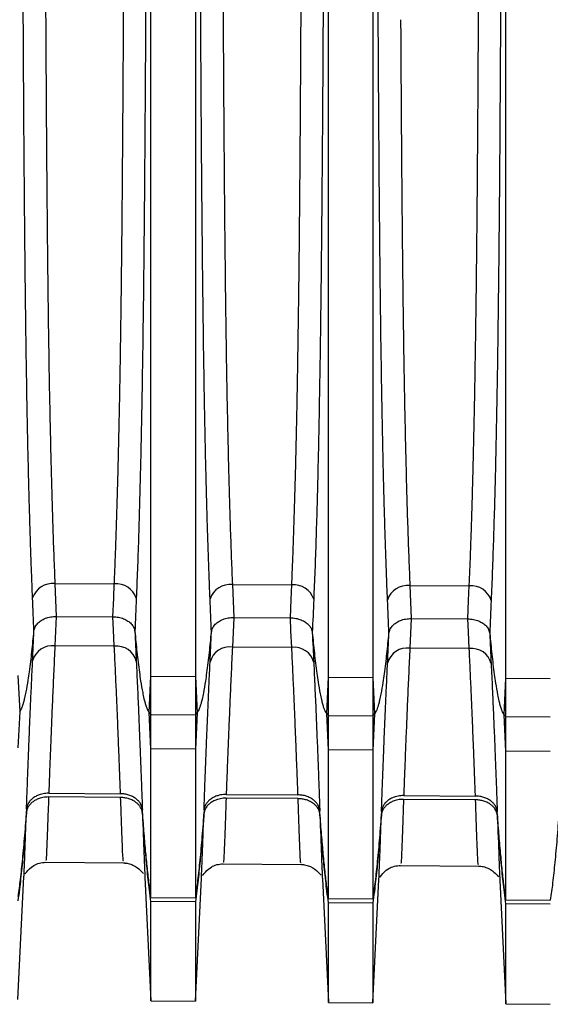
# Model space of a CAD drawing. Header units: millimetres. Extents: x -103 to 103, y -42 to 108.
# Tile 3 of 24: x -79 to -67, y 20 to 42. Entities that reach past the tile are written whole.
import ezdxf

# ---------------------------------------------------------------- set-up
doc = ezdxf.new("R2010")
doc.units = ezdxf.units.MM

msp = doc.modelspace()

# ---------------------------------------------------------------- linework, layer by layer
at = {"color": 7, "linetype": 'Continuous', "lineweight": 25}
for p, q in [((-68.45, 22.04), (-68.45, 89.836)), ((-76.45, 22.092), (-76.45, 89.788)), ((-75.45, 89.794), (-75.45, 22.086)), ((-72.45, 22.066), (-72.45, 89.812)), ((-71.45, 89.818), (-71.45, 22.06)), ((-78.616, 29.164), (-77.277, 29.156)), ((-78.616, 29.164), (-78.584, 28.424)), ((-74.615, 29.14), (-73.277, 29.133)), ((-74.615, 29.14), (-74.584, 28.4)), ((-70.615, 29.117), (-69.277, 29.109)), ((-70.615, 29.117), (-70.584, 28.375)), ((-78.584, 28.424), (-78.616, 27.759)), ((-78.584, 28.424), (-77.308, 28.416)), ((-74.584, 28.4), (-74.615, 27.733)), ((-74.584, 28.4), (-73.308, 28.392)), ((-70.584, 28.375), (-70.615, 27.707)), ((-70.584, 28.375), (-69.309, 28.367)), ((-77.277, 27.75), (-78.616, 27.759)), ((-73.277, 27.724), (-74.615, 27.733)), ((-69.277, 27.698), (-70.615, 27.707)), ((-79.45, 27.094), (-79.41, 26.277)), ((-76.49, 26.259), (-76.45, 27.077)), ((-76.45, 27.077), (-75.45, 27.071)), ((-75.45, 27.071), (-75.41, 26.253)), ((-72.49, 26.234), (-72.45, 27.053)), ((-72.45, 27.053), (-71.45, 27.048)), ((-71.45, 27.048), (-71.41, 26.228)), ((-68.491, 26.209), (-68.45, 27.03)), ((-68.45, 27.03), (-67.45, 27.024)), ((-79.41, 26.277), (-79.45, 25.46)), ((-76.45, 25.441), (-76.49, 26.259)), ((-76.49, 26.259), (-76.45, 26.216)), ((-76.45, 26.216), (-75.45, 26.21)), ((-75.41, 26.253), (-75.45, 25.434)), ((-75.45, 26.21), (-75.41, 26.253)), ((-72.45, 25.415), (-72.49, 26.234)), ((-72.49, 26.234), (-72.45, 26.191)), ((-72.45, 26.191), (-71.45, 26.185)), ((-71.41, 26.228), (-71.45, 25.408)), ((-71.45, 26.185), (-71.41, 26.228)), ((-68.45, 25.389), (-68.491, 26.209)), ((-68.491, 26.209), (-68.45, 26.166)), ((-68.45, 26.166), (-67.45, 26.16)), ((-75.45, 25.434), (-76.45, 25.441)), ((-71.45, 25.408), (-72.45, 25.415)), ((-67.45, 25.382), (-68.45, 25.389)), ((-78.755, 24.44), (-77.137, 24.429)), ((-74.754, 24.413), (-73.138, 24.403)), ((-77.134, 24.345), (-78.758, 24.356)), ((-73.135, 24.318), (-74.757, 24.329)), ((-69.135, 24.291), (-70.757, 24.302)), ((-70.754, 24.387), (-69.138, 24.376)), ((-78.86, 22.885), (-77.03, 22.869)), ((-74.86, 22.85), (-73.035, 22.834)), ((-70.86, 22.815), (-69.031, 22.799)), ((-79.45, 19.793), (-79.313, 22.561)), ((-76.587, 22.547), (-76.45, 19.767)), ((-75.45, 19.758), (-75.313, 22.527)), ((-72.587, 22.513), (-72.45, 19.732)), ((-71.45, 19.723), (-71.313, 22.493)), ((-68.587, 22.479), (-68.45, 19.697)), ((-76.45, 22.092), (-75.45, 22.086)), ((-75.45, 21.992), (-76.45, 21.999)), ((-76.45, 19.764), (-76.45, 21.999)), ((-75.45, 21.992), (-75.45, 19.755)), ((-72.45, 22.066), (-71.45, 22.06)), ((-71.45, 21.966), (-72.45, 21.973)), ((-72.45, 19.729), (-72.45, 21.973)), ((-71.45, 21.966), (-71.45, 19.72)), ((-68.45, 22.04), (-67.45, 22.034)), ((-67.45, 21.94), (-68.45, 21.946)), ((-68.45, 19.694), (-68.45, 21.946)), ((-76.45, 19.764), (-75.45, 19.755)), ((-72.45, 19.729), (-71.45, 19.72)), ((-68.45, 19.694), (-67.45, 19.685))]:
    msp.add_line(p, q, dxfattribs=at)
at = {"color": 7, "linetype": 'Continuous', "lineweight": 25, "flags": 128}
for points in [[(-77.308, 28.416), (-77.291, 28.831), (-77.277, 29.156)], [(-73.308, 28.392), (-73.291, 28.807), (-73.277, 29.133)], [(-69.309, 28.367), (-69.291, 28.783), (-69.277, 29.109)], [(-77.277, 27.75), (-77.294, 28.123), (-77.308, 28.416)], [(-73.277, 27.724), (-73.295, 28.098), (-73.308, 28.392)], [(-69.277, 27.698), (-69.295, 28.073), (-69.309, 28.367)]]:
    msp.add_lwpolyline(points, dxfattribs=at)
at = {"color": 7, "linetype": 'Continuous', "lineweight": 25}
for centre, radius, start, end in [((-78.669, 28.694), 0.472, 83.4876, 162.0951), ((-77.229, 28.689), 0.469, 17.6792, 95.8129), ((-74.669, 28.671), 0.472, 83.4884, 162.0912), ((-73.23, 28.666), 0.469, 17.6832, 95.8121), ((-70.669, 28.648), 0.472, 83.4891, 162.0872), ((-69.23, 28.643), 0.469, 17.6871, 95.8114), ((-78.681, 27.312), 0.452, 81.7228, 165.8306), ((-77.218, 27.305), 0.449, 14.0077, 97.5005), ((-74.68, 27.286), 0.452, 81.7237, 165.8266), ((-73.218, 27.279), 0.449, 14.0117, 97.4996), ((-70.68, 27.26), 0.452, 81.7246, 165.8226), ((-69.219, 27.253), 0.449, 14.0157, 97.4988)]:
    msp.add_arc(centre, radius, start, end, dxfattribs=at)
for points, knots in [([(-79.119, 28.84), (-79.123, 28.946), (-79.132, 29.159), (-79.144, 29.487), (-79.157, 29.826), (-79.168, 30.173), (-79.179, 30.531), (-79.19, 30.899), (-79.2, 31.276), (-79.219, 32.007), (-79.243, 33.16), (-79.268, 34.741), (-79.288, 36.427), (-79.304, 38.115), (-79.317, 39.876), (-79.325, 41.257), (-79.33, 42.298), (-79.333, 42.959), (-79.336, 43.637), (-79.338, 44.33), (-79.341, 45.038), (-79.343, 45.759), (-79.345, 46.491), (-79.347, 47.231), (-79.349, 47.978), (-79.351, 48.73), (-79.353, 49.483), (-79.354, 50.236), (-79.355, 50.985), (-79.356, 51.728), (-79.357, 52.461), (-79.358, 53.182), (-79.358, 53.889), (-79.358, 54.342), (-79.359, 54.569)], [0, 0, 0, 0, 0.0151292, 0.0304158, 0.0458653, 0.0614825, 0.0772723, 0.0932394, 0.1093883, 0.1257239, 0.1855657, 0.2502118, 0.3101926, 0.3755019, 0.4353597, 0.5000443, 0.5228989, 0.5464179, 0.5705917, 0.5954094, 0.6208582, 0.6469235, 0.673589, 0.7008366, 0.7286463, 0.756996, 0.7858619, 0.8152184, 0.8450377, 0.8752908, 0.9059465, 0.9369727, 0.9683354, 1, 1, 1, 1]), ([(-76.542, 54.579), (-76.542, 54.462), (-76.542, 54.23), (-76.542, 53.872), (-76.542, 53.511), (-76.543, 53.145), (-76.543, 52.775), (-76.543, 52.401), (-76.544, 52.025), (-76.544, 51.645), (-76.545, 51.263), (-76.545, 50.879), (-76.546, 50.494), (-76.547, 50.107), (-76.547, 49.72), (-76.548, 49.332), (-76.549, 48.944), (-76.55, 48.556), (-76.551, 48.169), (-76.552, 47.783), (-76.553, 47.398), (-76.554, 47.015), (-76.555, 46.634), (-76.556, 46.255), (-76.557, 45.879), (-76.558, 45.505), (-76.559, 45.135), (-76.561, 44.768), (-76.562, 44.404), (-76.563, 44.044), (-76.565, 43.689), (-76.566, 43.337), (-76.568, 42.99), (-76.569, 42.647), (-76.571, 42.308), (-76.572, 41.975), (-76.576, 41.148), (-76.584, 39.872), (-76.597, 38.111), (-76.612, 36.424), (-76.633, 34.739), (-76.658, 33.157), (-76.685, 31.869), (-76.71, 30.893), (-76.732, 30.167), (-76.756, 29.479), (-76.774, 29.046), (-76.782, 28.832)], [0, 0, 0, 0, 0.016327, 0.03258, 0.048751, 0.064838, 0.080835, 0.096738, 0.112541, 0.128242, 0.143835, 0.159316, 0.17468, 0.189925, 0.205046, 0.22004, 0.234902, 0.249629, 0.264218, 0.278666, 0.292969, 0.307124, 0.32113, 0.334982, 0.348678, 0.362217, 0.375595, 0.38881, 0.401861, 0.414745, 0.42746, 0.440006, 0.45238, 0.46458, 0.476606, 0.488457, 0.50013, 0.564774, 0.624606, 0.689769, 0.749638, 0.814355, 0.874274, 0.906752, 0.938507, 0.969576, 1, 1, 1, 1]), ([(-75.118, 28.816), (-75.123, 28.922), (-75.132, 29.136), (-75.144, 29.465), (-75.156, 29.804), (-75.168, 30.152), (-75.179, 30.511), (-75.19, 30.879), (-75.2, 31.257), (-75.219, 31.989), (-75.243, 33.145), (-75.268, 34.728), (-75.288, 36.417), (-75.304, 38.108), (-75.317, 39.873), (-75.325, 41.256), (-75.33, 42.299), (-75.333, 42.961), (-75.336, 43.64), (-75.338, 44.335), (-75.341, 45.044), (-75.343, 45.766), (-75.345, 46.499), (-75.347, 47.241), (-75.349, 47.989), (-75.351, 48.742), (-75.353, 49.497), (-75.354, 50.251), (-75.355, 51.002), (-75.356, 51.746), (-75.357, 52.48), (-75.358, 53.202), (-75.358, 53.911), (-75.358, 54.364), (-75.359, 54.592)], [0, 0, 0, 0, 0.015128, 0.030414, 0.045863, 0.06148, 0.07727, 0.093238, 0.109387, 0.125724, 0.185563, 0.250212, 0.31019, 0.375502, 0.435358, 0.500044, 0.522897, 0.546414, 0.570586, 0.595403, 0.62085, 0.646915, 0.67358, 0.700828, 0.728638, 0.756988, 0.785854, 0.815212, 0.845032, 0.875286, 0.905943, 0.93697, 0.968334, 1, 1, 1, 1]), ([(-72.542, 54.602), (-72.542, 54.485), (-72.542, 54.252), (-72.542, 53.895), (-72.542, 53.533), (-72.543, 53.167), (-72.543, 52.796), (-72.543, 52.423), (-72.544, 52.045), (-72.544, 51.666), (-72.545, 51.283), (-72.545, 50.899), (-72.546, 50.513), (-72.547, 50.126), (-72.547, 49.738), (-72.548, 49.35), (-72.549, 48.962), (-72.55, 48.574), (-72.551, 48.186), (-72.552, 47.8), (-72.553, 47.415), (-72.554, 47.032), (-72.555, 46.65), (-72.556, 46.271), (-72.557, 45.894), (-72.558, 45.52), (-72.559, 45.149), (-72.56, 44.782), (-72.562, 44.418), (-72.563, 44.058), (-72.565, 43.701), (-72.566, 43.349), (-72.567, 43.002), (-72.569, 42.658), (-72.571, 42.32), (-72.572, 41.986), (-72.576, 41.158), (-72.584, 39.88), (-72.597, 38.115), (-72.612, 36.424), (-72.633, 34.732), (-72.658, 33.145), (-72.685, 31.853), (-72.71, 30.874), (-72.732, 30.147), (-72.756, 29.457), (-72.774, 29.023), (-72.783, 28.808)], [0, 0, 0, 0, 0.016313, 0.032551, 0.048708, 0.064781, 0.080764, 0.096653, 0.112444, 0.128131, 0.143711, 0.159179, 0.174531, 0.189763, 0.204872, 0.219854, 0.234704, 0.24942, 0.263998, 0.278434, 0.292726, 0.306872, 0.320866, 0.334709, 0.348395, 0.361924, 0.375293, 0.388499, 0.401541, 0.414417, 0.427124, 0.439662, 0.452028, 0.464221, 0.47624, 0.488083, 0.49975, 0.564354, 0.62415, 0.689435, 0.749404, 0.814216, 0.874211, 0.906707, 0.938479, 0.969564, 1, 1, 1, 1]), ([(-71.118, 28.793), (-71.123, 28.899), (-71.131, 29.113), (-71.144, 29.443), (-71.156, 29.782), (-71.168, 30.131), (-71.179, 30.49), (-71.19, 30.859), (-71.2, 31.238), (-71.219, 31.972), (-71.243, 33.129), (-71.268, 34.715), (-71.288, 36.407), (-71.304, 38.101), (-71.317, 39.869), (-71.325, 41.255), (-71.33, 42.3), (-71.333, 42.963), (-71.336, 43.643), (-71.338, 44.339), (-71.341, 45.05), (-71.343, 45.773), (-71.345, 46.507), (-71.347, 47.25), (-71.349, 48), (-71.351, 48.755), (-71.353, 49.511), (-71.354, 50.266), (-71.355, 51.018), (-71.356, 51.763), (-71.357, 52.5), (-71.358, 53.223), (-71.358, 53.933), (-71.358, 54.387), (-71.359, 54.615)], [0, 0, 0, 0, 0.0151272, 0.0304124, 0.0458609, 0.0614778, 0.077268, 0.0932359, 0.1093864, 0.125724, 0.1855594, 0.2502119, 0.3101875, 0.375502, 0.4353564, 0.5000444, 0.5228945, 0.5464097, 0.5705805, 0.5953957, 0.6208427, 0.6469068, 0.6735717, 0.7008192, 0.7286293, 0.7569799, 0.7858471, 0.8152051, 0.8450263, 0.8752815, 0.9059395, 0.936968, 0.9683331, 1, 1, 1, 1]), ([(-68.542, 54.625), (-68.542, 54.508), (-68.542, 54.274), (-68.542, 53.916), (-68.542, 53.553), (-68.543, 53.186), (-68.543, 52.815), (-68.543, 52.44), (-68.544, 52.062), (-68.544, 51.681), (-68.545, 51.297), (-68.545, 50.912), (-68.546, 50.525), (-68.547, 50.137), (-68.547, 49.748), (-68.548, 49.359), (-68.549, 48.969), (-68.55, 48.58), (-68.551, 48.192), (-68.552, 47.805), (-68.553, 47.418), (-68.554, 47.034), (-68.555, 46.652), (-68.556, 46.271), (-68.557, 45.894), (-68.558, 45.519), (-68.559, 45.147), (-68.561, 44.779), (-68.562, 44.414), (-68.563, 44.053), (-68.565, 43.696), (-68.566, 43.343), (-68.568, 42.994), (-68.569, 42.65), (-68.571, 42.311), (-68.572, 41.976), (-68.577, 41.147), (-68.584, 39.866), (-68.597, 38.099), (-68.613, 36.405), (-68.633, 34.712), (-68.658, 33.125), (-68.685, 31.834), (-68.711, 30.855), (-68.733, 30.126), (-68.756, 29.435), (-68.774, 29), (-68.783, 28.785)], [0, 0, 0, 0, 0.016328, 0.03258, 0.048753, 0.06484, 0.080837, 0.09674, 0.112545, 0.128245, 0.143839, 0.15932, 0.174685, 0.18993, 0.205051, 0.220045, 0.234907, 0.249634, 0.264223, 0.27867, 0.292973, 0.307128, 0.321133, 0.334984, 0.34868, 0.362218, 0.375594, 0.388808, 0.401858, 0.41474, 0.427454, 0.439998, 0.45237, 0.464568, 0.476592, 0.48844, 0.500111, 0.564723, 0.624521, 0.68979, 0.749739, 0.81437, 0.874204, 0.906704, 0.938479, 0.969564, 1, 1, 1, 1]), ([(-78.854, 54.254), (-78.854, 54.139), (-78.854, 53.908), (-78.854, 53.555), (-78.854, 53.199), (-78.854, 52.84), (-78.853, 52.479), (-78.853, 52.115), (-78.852, 51.749), (-78.852, 51.382), (-78.852, 51.014), (-78.851, 50.645), (-78.85, 50.275), (-78.85, 49.905), (-78.849, 49.535), (-78.848, 49.166), (-78.848, 48.797), (-78.847, 48.429), (-78.846, 48.061), (-78.845, 47.696), (-78.844, 47.331), (-78.843, 46.969), (-78.842, 46.608), (-78.841, 46.25), (-78.84, 45.894), (-78.839, 45.541), (-78.838, 45.19), (-78.837, 44.843), (-78.835, 44.498), (-78.834, 44.157), (-78.833, 43.819), (-78.831, 43.484), (-78.83, 43.153), (-78.828, 42.826), (-78.827, 42.503), (-78.825, 42.183), (-78.824, 41.972), (-78.824, 41.866)], [0, 0, 0, 0, 0.033778, 0.06725, 0.100415, 0.133275, 0.165828, 0.198074, 0.230015, 0.261649, 0.292977, 0.323998, 0.354714, 0.385123, 0.415225, 0.445022, 0.474512, 0.503696, 0.532574, 0.561145, 0.58941, 0.617369, 0.645022, 0.672368, 0.699408, 0.726142, 0.752569, 0.778691, 0.804506, 0.830014, 0.855217, 0.880113, 0.904703, 0.928987, 0.952964, 0.976635, 1, 1, 1, 1]), ([(-77.068, 41.866), (-77.067, 42.008), (-77.066, 42.295), (-77.064, 42.728), (-77.062, 43.168), (-77.06, 43.615), (-77.058, 44.068), (-77.056, 44.528), (-77.055, 44.993), (-77.053, 45.464), (-77.051, 45.94), (-77.05, 46.42), (-77.049, 46.905), (-77.047, 47.393), (-77.046, 47.885), (-77.045, 48.379), (-77.044, 48.875), (-77.043, 49.372), (-77.042, 49.871), (-77.041, 50.369), (-77.04, 50.867), (-77.04, 51.363), (-77.039, 51.858), (-77.039, 52.349), (-77.038, 52.837), (-77.038, 53.32), (-77.037, 53.798), (-77.037, 54.108), (-77.037, 54.264)], [0, 0, 0, 0, 0.031524, 0.063604, 0.096238, 0.129428, 0.163172, 0.197471, 0.232325, 0.267735, 0.303699, 0.340218, 0.377292, 0.414921, 0.453105, 0.491844, 0.531138, 0.570987, 0.611391, 0.65235, 0.693864, 0.735933, 0.778557, 0.821736, 0.865469, 0.909758, 0.954601, 1, 1, 1, 1]), ([(-74.854, 54.277), (-74.854, 54.176), (-74.854, 53.974), (-74.854, 53.665), (-74.854, 53.354), (-74.854, 53.04), (-74.853, 52.724), (-74.853, 52.407), (-74.853, 52.088), (-74.852, 51.767), (-74.852, 51.445), (-74.852, 51.123), (-74.851, 50.799), (-74.851, 50.476), (-74.85, 50.151), (-74.85, 49.827), (-74.849, 49.503), (-74.848, 49.179), (-74.848, 48.855), (-74.847, 48.532), (-74.846, 48.21), (-74.846, 47.889), (-74.845, 47.569), (-74.844, 47.25), (-74.843, 46.933), (-74.842, 46.617), (-74.841, 46.302), (-74.84, 45.99), (-74.839, 45.68), (-74.838, 45.371), (-74.837, 45.065), (-74.836, 44.761), (-74.835, 44.459), (-74.834, 44.16), (-74.833, 43.864), (-74.832, 43.57), (-74.83, 43.279), (-74.829, 42.991), (-74.828, 42.705), (-74.827, 42.423), (-74.825, 42.144), (-74.824, 41.959), (-74.824, 41.866)], [0, 0, 0, 0, 0.029575, 0.058915, 0.088021, 0.116892, 0.145528, 0.17393, 0.202097, 0.23003, 0.257728, 0.285191, 0.31242, 0.339414, 0.366173, 0.392698, 0.418988, 0.445044, 0.470865, 0.496452, 0.521804, 0.546921, 0.571804, 0.596452, 0.620865, 0.645044, 0.668988, 0.692698, 0.716173, 0.739413, 0.762419, 0.78519, 0.807727, 0.830029, 0.852097, 0.873929, 0.895528, 0.916891, 0.93802, 0.958915, 0.979575, 1, 1, 1, 1]), ([(-73.068, 41.866), (-73.067, 42.009), (-73.066, 42.296), (-73.064, 42.729), (-73.062, 43.17), (-73.06, 43.618), (-73.058, 44.072), (-73.056, 44.533), (-73.055, 44.999), (-73.053, 45.47), (-73.051, 45.947), (-73.05, 46.428), (-73.049, 46.914), (-73.047, 47.403), (-73.046, 47.896), (-73.045, 48.391), (-73.044, 48.888), (-73.043, 49.386), (-73.042, 49.885), (-73.041, 50.385), (-73.04, 50.883), (-73.04, 51.381), (-73.039, 51.876), (-73.039, 52.368), (-73.038, 52.857), (-73.038, 53.341), (-73.037, 53.82), (-73.037, 54.131), (-73.037, 54.287)], [0, 0, 0, 0, 0.0315218, 0.0635988, 0.0962309, 0.1294183, 0.1631608, 0.1974585, 0.2323114, 0.2677195, 0.3036827, 0.3402012, 0.3772748, 0.4149036, 0.4530875, 0.4918267, 0.531121, 0.5709705, 0.6113752, 0.6523351, 0.6938501, 0.7359203, 0.7785457, 0.8217262, 0.8654619, 0.9097528, 0.9545988, 1, 1, 1, 1]), ([(-69.068, 41.866), (-69.067, 42.009), (-69.066, 42.296), (-69.064, 42.731), (-69.062, 43.173), (-69.06, 43.621), (-69.058, 44.076), (-69.056, 44.537), (-69.055, 45.004), (-69.053, 45.477), (-69.051, 45.954), (-69.05, 46.437), (-69.049, 46.923), (-69.047, 47.413), (-69.046, 47.906), (-69.045, 48.402), (-69.044, 48.9), (-69.043, 49.4), (-69.042, 49.9), (-69.041, 50.4), (-69.04, 50.9), (-69.04, 51.398), (-69.039, 51.894), (-69.039, 52.388), (-69.038, 52.877), (-69.038, 53.362), (-69.037, 53.842), (-69.037, 54.154), (-69.037, 54.31)], [0, 0, 0, 0, 0.031518, 0.063591, 0.09622, 0.129405, 0.163145, 0.19744, 0.232291, 0.267697, 0.303659, 0.340176, 0.377249, 0.414878, 0.453061, 0.491801, 0.531096, 0.570946, 0.611352, 0.652313, 0.69383, 0.735902, 0.778529, 0.821713, 0.865451, 0.909745, 0.954595, 1, 1, 1, 1]), ([(-78.824, 41.866), (-78.823, 41.718), (-78.821, 41.425), (-78.819, 40.988), (-78.816, 40.558), (-78.814, 40.136), (-78.811, 39.721), (-78.808, 39.314), (-78.805, 38.915), (-78.802, 38.524), (-78.799, 38.142), (-78.796, 37.767), (-78.792, 37.401), (-78.789, 37.043), (-78.785, 36.694), (-78.781, 36.353), (-78.778, 36.02), (-78.774, 35.696), (-78.77, 35.38), (-78.763, 34.874), (-78.753, 34.19), (-78.738, 33.347), (-78.721, 32.545), (-78.703, 31.786), (-78.684, 31.069), (-78.663, 30.394), (-78.641, 29.759), (-78.624, 29.36), (-78.616, 29.164)], [0, 0, 0, 0, 0.031908, 0.063326, 0.094255, 0.124694, 0.154644, 0.184103, 0.213074, 0.241554, 0.269545, 0.297046, 0.324058, 0.35058, 0.376613, 0.402156, 0.427209, 0.451773, 0.475847, 0.499431, 0.568214, 0.635221, 0.700454, 0.763911, 0.825594, 0.885503, 0.943638, 1, 1, 1, 1]), ([(-77.277, 29.156), (-77.272, 29.267), (-77.263, 29.491), (-77.249, 29.839), (-77.236, 30.2), (-77.224, 30.574), (-77.212, 30.961), (-77.2, 31.363), (-77.189, 31.778), (-77.179, 32.207), (-77.169, 32.65), (-77.159, 33.106), (-77.15, 33.577), (-77.142, 34.061), (-77.134, 34.559), (-77.126, 35.101), (-77.118, 35.695), (-77.11, 36.349), (-77.103, 37.038), (-77.096, 37.761), (-77.09, 38.519), (-77.084, 39.31), (-77.078, 40.134), (-77.073, 40.99), (-77.07, 41.571), (-77.068, 41.866)], [0, 0, 0, 0, 0.032001, 0.064582, 0.097743, 0.131484, 0.165805, 0.200707, 0.236188, 0.272251, 0.308893, 0.346116, 0.38392, 0.422304, 0.461269, 0.500814, 0.548123, 0.597471, 0.648857, 0.702283, 0.757748, 0.815252, 0.874796, 0.936378, 1, 1, 1, 1]), ([(-74.824, 41.866), (-74.823, 41.718), (-74.821, 41.424), (-74.819, 40.986), (-74.816, 40.556), (-74.814, 40.133), (-74.811, 39.718), (-74.808, 39.31), (-74.805, 38.91), (-74.802, 38.519), (-74.799, 38.135), (-74.796, 37.76), (-74.792, 37.393), (-74.789, 37.035), (-74.785, 36.685), (-74.781, 36.343), (-74.778, 36.009), (-74.774, 35.684), (-74.77, 35.368), (-74.763, 34.861), (-74.753, 34.176), (-74.738, 33.331), (-74.721, 32.528), (-74.703, 31.767), (-74.684, 31.049), (-74.663, 30.373), (-74.64, 29.737), (-74.624, 29.337), (-74.615, 29.14)], [0, 0, 0, 0, 0.0319, 0.063311, 0.094234, 0.124667, 0.154613, 0.184069, 0.213037, 0.241516, 0.269507, 0.297009, 0.324022, 0.350547, 0.376583, 0.40213, 0.427189, 0.451759, 0.47584, 0.499433, 0.568226, 0.63524, 0.700476, 0.763935, 0.825616, 0.885521, 0.943648, 1, 1, 1, 1]), ([(-73.277, 29.133), (-73.272, 29.244), (-73.263, 29.468), (-73.249, 29.817), (-73.236, 30.178), (-73.224, 30.553), (-73.212, 30.942), (-73.2, 31.344), (-73.189, 31.76), (-73.179, 32.189), (-73.169, 32.633), (-73.159, 33.091), (-73.15, 33.562), (-73.142, 34.047), (-73.134, 34.546), (-73.126, 35.09), (-73.118, 35.685), (-73.11, 36.34), (-73.103, 37.03), (-73.096, 37.755), (-73.09, 38.513), (-73.084, 39.306), (-73.078, 40.131), (-73.073, 40.989), (-73.07, 41.571), (-73.068, 41.866)], [0, 0, 0, 0, 0.032001, 0.064582, 0.097745, 0.131489, 0.165813, 0.200719, 0.236207, 0.272275, 0.308925, 0.346157, 0.38397, 0.422364, 0.46134, 0.500898, 0.548212, 0.597561, 0.648945, 0.702365, 0.757821, 0.815312, 0.874839, 0.936402, 1, 1, 1, 1]), ([(-70.824, 41.866), (-70.823, 41.718), (-70.821, 41.423), (-70.819, 40.985), (-70.816, 40.554), (-70.814, 40.13), (-70.811, 39.714), (-70.808, 39.306), (-70.805, 38.905), (-70.802, 38.513), (-70.799, 38.129), (-70.796, 37.753), (-70.792, 37.385), (-70.789, 37.026), (-70.785, 36.675), (-70.781, 36.333), (-70.778, 35.999), (-70.774, 35.673), (-70.77, 35.356), (-70.763, 34.848), (-70.752, 34.162), (-70.738, 33.315), (-70.721, 32.51), (-70.703, 31.748), (-70.684, 31.029), (-70.663, 30.352), (-70.64, 29.714), (-70.623, 29.314), (-70.615, 29.117)], [0, 0, 0, 0, 0.031896, 0.063303, 0.094223, 0.124654, 0.154597, 0.184051, 0.213018, 0.241496, 0.269487, 0.296989, 0.324003, 0.350529, 0.376566, 0.402116, 0.427177, 0.45175, 0.475835, 0.499432, 0.568235, 0.635257, 0.700497, 0.763958, 0.825638, 0.885538, 0.943658, 1, 1, 1, 1]), ([(-69.277, 29.109), (-69.273, 29.221), (-69.263, 29.445), (-69.249, 29.794), (-69.236, 30.156), (-69.224, 30.531), (-69.212, 30.92), (-69.2, 31.323), (-69.189, 31.739), (-69.179, 32.17), (-69.169, 32.614), (-69.159, 33.072), (-69.15, 33.544), (-69.142, 34.03), (-69.134, 34.529), (-69.126, 35.073), (-69.118, 35.67), (-69.11, 36.326), (-69.103, 37.018), (-69.096, 37.744), (-69.09, 38.504), (-69.084, 39.299), (-69.078, 40.127), (-69.073, 40.986), (-69.07, 41.57), (-69.068, 41.866)], [0, 0, 0, 0, 0.031977, 0.0645352, 0.0976745, 0.1313952, 0.1656973, 0.2005808, 0.2360458, 0.2720924, 0.3087207, 0.3459307, 0.3837224, 0.4220959, 0.4610513, 0.5005886, 0.5479056, 0.5972658, 0.6486693, 0.7021161, 0.7576062, 0.8151397, 0.8747164, 0.9363366, 1, 1, 1, 1]), ([(-79.087, 28.094), (-79.085, 28.11), (-79.08, 28.143), (-79.061, 28.189), (-79.035, 28.232), (-79.003, 28.27), (-78.968, 28.302), (-78.913, 28.342), (-78.831, 28.384), (-78.712, 28.418), (-78.627, 28.422), (-78.584, 28.424)], [0, 0, 0, 0, 0.092162, 0.182416, 0.269444, 0.352089, 0.429406, 0.500693, 0.662152, 0.830737, 1, 1, 1, 1]), ([(-77.308, 28.416), (-77.287, 28.416), (-77.245, 28.414), (-77.183, 28.405), (-77.123, 28.391), (-77.066, 28.372), (-77.015, 28.348), (-76.955, 28.313), (-76.891, 28.259), (-76.833, 28.179), (-76.821, 28.118), (-76.814, 28.086)], [0, 0, 0, 0, 0.0843936, 0.1694792, 0.2544433, 0.338469, 0.4207791, 0.5006741, 0.6491913, 0.8183164, 1, 1, 1, 1]), ([(-75.087, 28.069), (-75.084, 28.086), (-75.079, 28.118), (-75.061, 28.164), (-75.035, 28.207), (-75.003, 28.245), (-74.967, 28.277), (-74.913, 28.317), (-74.83, 28.359), (-74.712, 28.394), (-74.627, 28.398), (-74.584, 28.4)], [0, 0, 0, 0, 0.092161, 0.182415, 0.269443, 0.352088, 0.429405, 0.500693, 0.662153, 0.830737, 1, 1, 1, 1]), ([(-73.308, 28.392), (-73.287, 28.391), (-73.245, 28.39), (-73.183, 28.38), (-73.123, 28.366), (-73.067, 28.347), (-73.015, 28.323), (-72.956, 28.288), (-72.892, 28.234), (-72.834, 28.155), (-72.821, 28.093), (-72.814, 28.061)], [0, 0, 0, 0, 0.084393, 0.169478, 0.254442, 0.338468, 0.420778, 0.500674, 0.649192, 0.818317, 1, 1, 1, 1]), ([(-71.086, 28.045), (-71.084, 28.061), (-71.079, 28.093), (-71.06, 28.14), (-71.034, 28.182), (-71.003, 28.22), (-70.967, 28.253), (-70.913, 28.293), (-70.83, 28.335), (-70.712, 28.369), (-70.626, 28.373), (-70.584, 28.375)], [0, 0, 0, 0, 0.0921608, 0.1824142, 0.2694422, 0.3520864, 0.4294043, 0.5006928, 0.6621535, 0.8307382, 1, 1, 1, 1]), ([(-69.309, 28.367), (-69.288, 28.366), (-69.246, 28.365), (-69.183, 28.356), (-69.123, 28.342), (-69.067, 28.322), (-69.015, 28.298), (-68.956, 28.263), (-68.892, 28.209), (-68.834, 28.13), (-68.821, 28.068), (-68.815, 28.037)], [0, 0, 0, 0, 0.084393, 0.169478, 0.254441, 0.338467, 0.420777, 0.500674, 0.649193, 0.818318, 1, 1, 1, 1]), ([(-79.41, 26.277), (-79.404, 26.284), (-79.39, 26.301), (-79.373, 26.333), (-79.354, 26.375), (-79.334, 26.431), (-79.313, 26.503), (-79.288, 26.601), (-79.253, 26.764), (-79.22, 26.962), (-79.176, 27.265), (-79.131, 27.635), (-79.102, 27.94), (-79.087, 28.094)], [0, 0, 0, 0, 0.013327, 0.031514, 0.055528, 0.086364, 0.125063, 0.175172, 0.250071, 0.394268, 0.500071, 0.747793, 1, 1, 1, 1]), ([(-76.814, 28.086), (-76.799, 27.931), (-76.77, 27.624), (-76.725, 27.252), (-76.681, 26.948), (-76.647, 26.749), (-76.613, 26.585), (-76.586, 26.481), (-76.562, 26.401), (-76.538, 26.337), (-76.516, 26.291), (-76.498, 26.268), (-76.49, 26.259)], [0, 0, 0, 0, 0.252271, 0.499938, 0.606214, 0.749882, 0.824854, 0.874908, 0.922062, 0.957306, 0.982648, 1, 1, 1, 1]), ([(-75.41, 26.253), (-75.404, 26.26), (-75.39, 26.276), (-75.373, 26.308), (-75.354, 26.351), (-75.334, 26.406), (-75.313, 26.478), (-75.288, 26.577), (-75.253, 26.74), (-75.22, 26.938), (-75.176, 27.24), (-75.131, 27.61), (-75.102, 27.915), (-75.087, 28.069)], [0, 0, 0, 0, 0.013335, 0.031528, 0.055544, 0.086376, 0.125063, 0.175203, 0.250071, 0.394442, 0.500071, 0.747818, 1, 1, 1, 1]), ([(-72.814, 28.061), (-72.8, 27.907), (-72.77, 27.6), (-72.725, 27.227), (-72.681, 26.923), (-72.647, 26.724), (-72.613, 26.56), (-72.586, 26.456), (-72.563, 26.376), (-72.538, 26.312), (-72.516, 26.266), (-72.498, 26.243), (-72.49, 26.234)], [0, 0, 0, 0, 0.2522464, 0.4999377, 0.6060466, 0.7498818, 0.8248232, 0.8749074, 0.9220485, 0.9572906, 0.9826376, 1, 1, 1, 1]), ([(-71.41, 26.228), (-71.404, 26.235), (-71.39, 26.252), (-71.373, 26.283), (-71.354, 26.326), (-71.334, 26.382), (-71.313, 26.454), (-71.288, 26.552), (-71.253, 26.715), (-71.219, 26.913), (-71.175, 27.216), (-71.131, 27.586), (-71.101, 27.891), (-71.086, 28.045)], [0, 0, 0, 0, 0.013343, 0.031542, 0.05556, 0.086388, 0.125064, 0.175233, 0.250071, 0.394618, 0.500072, 0.747842, 1, 1, 1, 1]), ([(-68.815, 28.037), (-68.8, 27.882), (-68.77, 27.575), (-68.726, 27.203), (-68.681, 26.899), (-68.648, 26.699), (-68.613, 26.536), (-68.587, 26.431), (-68.563, 26.351), (-68.538, 26.287), (-68.516, 26.242), (-68.498, 26.219), (-68.491, 26.209)], [0, 0, 0, 0, 0.2522221, 0.4999376, 0.6058776, 0.7498817, 0.8247922, 0.8749071, 0.9220348, 0.957275, 0.9826278, 1, 1, 1, 1]), ([(-78.616, 27.759), (-78.62, 27.663), (-78.629, 27.469), (-78.643, 27.187), (-78.655, 26.907), (-78.667, 26.632), (-78.679, 26.361), (-78.69, 26.096), (-78.701, 25.836), (-78.711, 25.583), (-78.721, 25.337), (-78.73, 25.099), (-78.739, 24.869), (-78.747, 24.648), (-78.752, 24.509), (-78.755, 24.44)], [0, 0, 0, 0, 0.070177, 0.141478, 0.213902, 0.287451, 0.362124, 0.437922, 0.514844, 0.592891, 0.672062, 0.752359, 0.833781, 0.916328, 1, 1, 1, 1]), ([(-77.137, 24.429), (-77.14, 24.489), (-77.144, 24.609), (-77.151, 24.8), (-77.159, 24.996), (-77.166, 25.2), (-77.175, 25.409), (-77.183, 25.624), (-77.192, 25.844), (-77.201, 26.069), (-77.211, 26.299), (-77.221, 26.532), (-77.231, 26.769), (-77.242, 27.01), (-77.253, 27.253), (-77.265, 27.499), (-77.273, 27.667), (-77.277, 27.75)], [0, 0, 0, 0, 0.07254, 0.144241, 0.215103, 0.285125, 0.354308, 0.422652, 0.490157, 0.556822, 0.622649, 0.687638, 0.751787, 0.815098, 0.87757, 0.939204, 1, 1, 1, 1]), ([(-74.615, 27.733), (-74.62, 27.637), (-74.629, 27.444), (-74.642, 27.161), (-74.655, 26.881), (-74.667, 26.606), (-74.679, 26.336), (-74.69, 26.07), (-74.701, 25.811), (-74.711, 25.558), (-74.721, 25.311), (-74.73, 25.073), (-74.739, 24.843), (-74.747, 24.621), (-74.752, 24.483), (-74.754, 24.413)], [0, 0, 0, 0, 0.070189, 0.141499, 0.213931, 0.287486, 0.362163, 0.437962, 0.514884, 0.592929, 0.672097, 0.752388, 0.833802, 0.916339, 1, 1, 1, 1]), ([(-73.138, 24.403), (-73.14, 24.463), (-73.144, 24.583), (-73.151, 24.773), (-73.159, 24.97), (-73.167, 25.174), (-73.175, 25.383), (-73.183, 25.598), (-73.192, 25.818), (-73.202, 26.043), (-73.211, 26.273), (-73.221, 26.506), (-73.232, 26.744), (-73.242, 26.984), (-73.254, 27.228), (-73.265, 27.473), (-73.273, 27.641), (-73.277, 27.724)], [0, 0, 0, 0, 0.0725292, 0.1442205, 0.2150741, 0.28509, 0.3542682, 0.4226089, 0.4901122, 0.556778, 0.6226066, 0.6875979, 0.7517521, 0.8150694, 0.8775497, 0.9391932, 1, 1, 1, 1]), ([(-70.615, 27.707), (-70.62, 27.611), (-70.629, 27.418), (-70.642, 27.135), (-70.655, 26.856), (-70.667, 26.58), (-70.679, 26.31), (-70.69, 26.044), (-70.7, 25.785), (-70.711, 25.532), (-70.72, 25.286), (-70.73, 25.047), (-70.738, 24.817), (-70.747, 24.595), (-70.752, 24.456), (-70.754, 24.387)], [0, 0, 0, 0, 0.0702001, 0.1415202, 0.2139603, 0.2875206, 0.3622014, 0.4380027, 0.5149248, 0.5929677, 0.6721316, 0.7524167, 0.833823, 0.9163507, 1, 1, 1, 1]), ([(-69.138, 24.376), (-69.14, 24.436), (-69.145, 24.556), (-69.152, 24.747), (-69.159, 24.944), (-69.167, 25.148), (-69.175, 25.357), (-69.184, 25.572), (-69.193, 25.793), (-69.202, 26.018), (-69.211, 26.247), (-69.222, 26.481), (-69.232, 26.718), (-69.243, 26.958), (-69.254, 27.202), (-69.265, 27.448), (-69.273, 27.615), (-69.277, 27.698)], [0, 0, 0, 0, 0.072519, 0.144202, 0.215048, 0.285058, 0.354232, 0.42257, 0.490072, 0.556738, 0.622568, 0.687562, 0.75172, 0.815043, 0.877531, 0.939183, 1, 1, 1, 1]), ([(-79.256, 24.083), (-79.254, 24.138), (-79.25, 24.248), (-79.243, 24.422), (-79.237, 24.6), (-79.23, 24.782), (-79.223, 24.968), (-79.216, 25.158), (-79.208, 25.35), (-79.197, 25.623), (-79.183, 25.985), (-79.163, 26.446), (-79.142, 26.923), (-79.126, 27.257), (-79.119, 27.422)], [0, 0, 0, 0, 0.065611, 0.130325, 0.194136, 0.257041, 0.319035, 0.380114, 0.440278, 0.499524, 0.62769, 0.753787, 0.877865, 1, 1, 1, 1]), ([(-76.782, 27.414), (-76.778, 27.318), (-76.769, 27.127), (-76.756, 26.849), (-76.744, 26.574), (-76.732, 26.306), (-76.721, 26.042), (-76.711, 25.784), (-76.698, 25.482), (-76.685, 25.139), (-76.671, 24.765), (-76.657, 24.403), (-76.649, 24.184), (-76.645, 24.072)], [0, 0, 0, 0, 0.0697117, 0.1400432, 0.2110123, 0.2826337, 0.3549192, 0.4278781, 0.5015178, 0.6206796, 0.7434964, 0.8699481, 1, 1, 1, 1]), ([(-75.255, 24.056), (-75.253, 24.112), (-75.249, 24.222), (-75.243, 24.396), (-75.237, 24.574), (-75.23, 24.756), (-75.223, 24.942), (-75.216, 25.132), (-75.208, 25.325), (-75.197, 25.598), (-75.182, 25.959), (-75.163, 26.421), (-75.142, 26.897), (-75.126, 27.231), (-75.118, 27.396)], [0, 0, 0, 0, 0.065604, 0.130313, 0.194121, 0.257024, 0.319017, 0.380098, 0.440264, 0.499514, 0.627678, 0.753776, 0.877858, 1, 1, 1, 1]), ([(-72.783, 27.388), (-72.778, 27.293), (-72.769, 27.102), (-72.757, 26.823), (-72.744, 26.549), (-72.733, 26.28), (-72.722, 26.016), (-72.711, 25.758), (-72.699, 25.456), (-72.685, 25.113), (-72.671, 24.738), (-72.657, 24.377), (-72.65, 24.157), (-72.646, 24.046)], [0, 0, 0, 0, 0.0697208, 0.140069, 0.2110623, 0.2827155, 0.3550401, 0.4280455, 0.5017389, 0.620848, 0.7436103, 0.8700057, 1, 1, 1, 1]), ([(-71.255, 24.03), (-71.253, 24.086), (-71.249, 24.196), (-71.243, 24.37), (-71.236, 24.548), (-71.23, 24.73), (-71.223, 24.916), (-71.215, 25.106), (-71.208, 25.299), (-71.197, 25.572), (-71.182, 25.933), (-71.162, 26.395), (-71.141, 26.871), (-71.126, 27.205), (-71.118, 27.37)], [0, 0, 0, 0, 0.065598, 0.130301, 0.194105, 0.257006, 0.318998, 0.380079, 0.440247, 0.499501, 0.627664, 0.753763, 0.87785, 1, 1, 1, 1]), ([(-68.783, 27.362), (-68.779, 27.267), (-68.77, 27.075), (-68.757, 26.796), (-68.745, 26.522), (-68.733, 26.253), (-68.722, 25.989), (-68.711, 25.73), (-68.699, 25.428), (-68.685, 25.086), (-68.671, 24.711), (-68.658, 24.351), (-68.65, 24.131), (-68.646, 24.019)], [0, 0, 0, 0, 0.069816, 0.140263, 0.211358, 0.283117, 0.35555, 0.428667, 0.502475, 0.621414, 0.743997, 0.870204, 1, 1, 1, 1]), ([(-78.755, 24.44), (-78.776, 24.439), (-78.819, 24.438), (-78.883, 24.428), (-78.955, 24.411), (-79.032, 24.38), (-79.106, 24.336), (-79.168, 24.281), (-79.214, 24.22), (-79.246, 24.153), (-79.252, 24.106), (-79.256, 24.083)], [0, 0, 0, 0, 0.081435, 0.164369, 0.250391, 0.372265, 0.499641, 0.620193, 0.748883, 0.873074, 1, 1, 1, 1]), ([(-76.645, 24.072), (-76.647, 24.087), (-76.651, 24.118), (-76.666, 24.162), (-76.69, 24.213), (-76.73, 24.267), (-76.789, 24.321), (-76.863, 24.367), (-76.947, 24.401), (-77.04, 24.425), (-77.105, 24.428), (-77.137, 24.429)], [0, 0, 0, 0, 0.082914, 0.166143, 0.250779, 0.374822, 0.499821, 0.622279, 0.749928, 0.874454, 1, 1, 1, 1]), ([(-74.754, 24.413), (-74.776, 24.413), (-74.819, 24.412), (-74.883, 24.402), (-74.955, 24.384), (-75.032, 24.354), (-75.106, 24.309), (-75.168, 24.255), (-75.213, 24.193), (-75.246, 24.126), (-75.252, 24.08), (-75.255, 24.056)], [0, 0, 0, 0, 0.081438, 0.164373, 0.250393, 0.372269, 0.499642, 0.620195, 0.748884, 0.873077, 1, 1, 1, 1]), ([(-72.646, 24.046), (-72.647, 24.061), (-72.651, 24.091), (-72.666, 24.136), (-72.691, 24.186), (-72.731, 24.241), (-72.79, 24.295), (-72.863, 24.34), (-72.947, 24.375), (-73.04, 24.398), (-73.105, 24.401), (-73.138, 24.403)], [0, 0, 0, 0, 0.082911, 0.166141, 0.250783, 0.374827, 0.499823, 0.622275, 0.749926, 0.874451, 1, 1, 1, 1]), ([(-78.758, 24.356), (-78.779, 24.355), (-78.822, 24.354), (-78.887, 24.344), (-78.959, 24.326), (-79.036, 24.296), (-79.11, 24.251), (-79.172, 24.196), (-79.217, 24.134), (-79.249, 24.067), (-79.255, 24.02), (-79.259, 23.997)], [0, 0, 0, 0, 0.081427, 0.164345, 0.250365, 0.372289, 0.499634, 0.620227, 0.748875, 0.873061, 1, 1, 1, 1]), ([(-76.642, 23.986), (-76.644, 24.005), (-76.649, 24.042), (-76.669, 24.095), (-76.698, 24.146), (-76.738, 24.193), (-76.791, 24.239), (-76.859, 24.282), (-76.944, 24.316), (-77.037, 24.34), (-77.102, 24.343), (-77.134, 24.345)], [0, 0, 0, 0, 0.102632, 0.201972, 0.299979, 0.398691, 0.500106, 0.622649, 0.750129, 0.874619, 1, 1, 1, 1]), ([(-74.757, 24.329), (-74.779, 24.328), (-74.822, 24.327), (-74.886, 24.317), (-74.958, 24.299), (-75.036, 24.269), (-75.11, 24.224), (-75.171, 24.169), (-75.217, 24.107), (-75.249, 24.04), (-75.255, 23.994), (-75.258, 23.97)], [0, 0, 0, 0, 0.08143, 0.164349, 0.250367, 0.372292, 0.499634, 0.620229, 0.748875, 0.873064, 1, 1, 1, 1]), ([(-72.642, 23.959), (-72.645, 23.978), (-72.649, 24.015), (-72.669, 24.069), (-72.698, 24.119), (-72.738, 24.166), (-72.791, 24.212), (-72.859, 24.255), (-72.944, 24.29), (-73.037, 24.313), (-73.102, 24.317), (-73.135, 24.318)], [0, 0, 0, 0, 0.102628, 0.201964, 0.299969, 0.398684, 0.500105, 0.622642, 0.750123, 0.874605, 1, 1, 1, 1]), ([(-70.757, 24.302), (-70.779, 24.302), (-70.822, 24.301), (-70.886, 24.291), (-70.958, 24.273), (-71.035, 24.242), (-71.109, 24.197), (-71.171, 24.142), (-71.216, 24.081), (-71.249, 24.014), (-71.255, 23.967), (-71.258, 23.944)], [0, 0, 0, 0, 0.081432, 0.164353, 0.250368, 0.372296, 0.499635, 0.620231, 0.748876, 0.873067, 1, 1, 1, 1]), ([(-70.754, 24.387), (-70.775, 24.386), (-70.818, 24.385), (-70.883, 24.375), (-70.955, 24.358), (-71.032, 24.327), (-71.106, 24.283), (-71.168, 24.228), (-71.213, 24.167), (-71.245, 24.1), (-71.252, 24.053), (-71.255, 24.03)], [0, 0, 0, 0, 0.0814401, 0.1643764, 0.2503943, 0.3722722, 0.4996424, 0.6201978, 0.7488847, 0.8730792, 1, 1, 1, 1]), ([(-68.646, 24.019), (-68.648, 24.034), (-68.651, 24.065), (-68.666, 24.109), (-68.691, 24.16), (-68.731, 24.214), (-68.79, 24.268), (-68.863, 24.314), (-68.948, 24.348), (-69.041, 24.372), (-69.105, 24.375), (-69.138, 24.376)], [0, 0, 0, 0, 0.082907, 0.166137, 0.250784, 0.37483, 0.499823, 0.62227, 0.749922, 0.874448, 1, 1, 1, 1]), ([(-68.643, 23.933), (-68.645, 23.952), (-68.649, 23.989), (-68.669, 24.042), (-68.699, 24.092), (-68.739, 24.139), (-68.791, 24.186), (-68.86, 24.229), (-68.944, 24.263), (-69.037, 24.287), (-69.102, 24.29), (-69.135, 24.291)], [0, 0, 0, 0, 0.102625, 0.201958, 0.299963, 0.39868, 0.500108, 0.622639, 0.750122, 0.874613, 1, 1, 1, 1]), ([(-79.256, 24.083), (-79.27, 23.884), (-79.298, 23.508), (-79.346, 22.98), (-79.394, 22.522), (-79.432, 22.241), (-79.45, 22.112)], [0, 0, 0, 0, 0.303038, 0.570693, 0.802997, 1, 1, 1, 1]), ([(-79.259, 23.997), (-79.271, 23.83), (-79.295, 23.499), (-79.337, 23.005), (-79.378, 22.598), (-79.416, 22.269), (-79.438, 22.104), (-79.45, 22.018)], [0, 0, 0, 0, 0.25316, 0.500009, 0.749989, 0.869274, 1, 1, 1, 1]), ([(-76.45, 22.092), (-76.464, 22.194), (-76.495, 22.413), (-76.534, 22.763), (-76.573, 23.159), (-76.611, 23.601), (-76.633, 23.91), (-76.645, 24.072)], [0, 0, 0, 0, 0.15464, 0.331936, 0.531916, 0.754599, 1, 1, 1, 1]), ([(-76.45, 21.999), (-76.462, 22.085), (-76.484, 22.25), (-76.523, 22.581), (-76.563, 22.989), (-76.606, 23.486), (-76.63, 23.818), (-76.642, 23.986)], [0, 0, 0, 0, 0.1307845, 0.2500251, 0.5000015, 0.7468303, 1, 1, 1, 1]), ([(-75.255, 24.056), (-75.27, 23.857), (-75.298, 23.482), (-75.346, 22.954), (-75.394, 22.496), (-75.432, 22.215), (-75.45, 22.086)], [0, 0, 0, 0, 0.303087, 0.570758, 0.803046, 1, 1, 1, 1]), ([(-75.258, 23.97), (-75.271, 23.803), (-75.295, 23.473), (-75.337, 22.978), (-75.378, 22.572), (-75.416, 22.243), (-75.438, 22.078), (-75.45, 21.992)], [0, 0, 0, 0, 0.253151, 0.500009, 0.749988, 0.869198, 1, 1, 1, 1]), ([(-72.45, 22.066), (-72.464, 22.168), (-72.495, 22.386), (-72.534, 22.737), (-72.573, 23.133), (-72.611, 23.574), (-72.634, 23.884), (-72.646, 24.046)], [0, 0, 0, 0, 0.154599, 0.331873, 0.531853, 0.754557, 1, 1, 1, 1]), ([(-72.45, 21.973), (-72.462, 22.059), (-72.484, 22.224), (-72.523, 22.555), (-72.564, 22.963), (-72.606, 23.46), (-72.63, 23.792), (-72.642, 23.959)], [0, 0, 0, 0, 0.13086, 0.250025, 0.500001, 0.746838, 1, 1, 1, 1]), ([(-71.255, 24.03), (-71.27, 23.831), (-71.298, 23.455), (-71.346, 22.928), (-71.394, 22.47), (-71.432, 22.189), (-71.45, 22.06)], [0, 0, 0, 0, 0.3031358, 0.5708236, 0.8030953, 1, 1, 1, 1]), ([(-68.45, 22.04), (-68.464, 22.142), (-68.495, 22.36), (-68.534, 22.711), (-68.573, 23.107), (-68.611, 23.548), (-68.634, 23.857), (-68.646, 24.019)], [0, 0, 0, 0, 0.154557, 0.331811, 0.53179, 0.754515, 1, 1, 1, 1]), ([(-67.255, 24.004), (-67.27, 23.804), (-67.297, 23.429), (-67.346, 22.901), (-67.393, 22.444), (-67.432, 22.163), (-67.45, 22.034)], [0, 0, 0, 0, 0.3031849, 0.570889, 0.8031443, 1, 1, 1, 1]), ([(-71.258, 23.944), (-71.27, 23.777), (-71.294, 23.446), (-71.337, 22.952), (-71.378, 22.546), (-71.416, 22.216), (-71.438, 22.052), (-71.45, 21.966)], [0, 0, 0, 0, 0.253142, 0.500008, 0.749987, 0.869123, 1, 1, 1, 1]), ([(-68.45, 21.946), (-68.462, 22.033), (-68.485, 22.198), (-68.523, 22.529), (-68.564, 22.937), (-68.606, 23.433), (-68.63, 23.765), (-68.643, 23.933)], [0, 0, 0, 0, 0.130936, 0.250026, 0.500002, 0.746847, 1, 1, 1, 1]), ([(-79.285, 22.637), (-79.291, 22.624), (-79.302, 22.603), (-79.157, 22.783), (-78.981, 22.871), (-78.872, 22.88), (-78.823, 22.884)], [0, 0, 0, 0, 0.49951, 0.788732, 0.903596, 1, 1, 1, 1]), ([(-77.069, 22.869), (-77.05, 22.868), (-77.01, 22.867), (-76.931, 22.852), (-76.786, 22.796), (-76.611, 22.627), (-76.615, 22.629), (-76.618, 22.63)], [0, 0, 0, 0, 0.025033, 0.054761, 0.132192, 0.371465, 1, 1, 1, 1]), ([(-75.285, 22.602), (-75.292, 22.589), (-75.302, 22.568), (-75.157, 22.749), (-74.981, 22.836), (-74.872, 22.845), (-74.823, 22.849)], [0, 0, 0, 0, 0.498261, 0.787617, 0.902949, 1, 1, 1, 1]), ([(-73.069, 22.834), (-73.05, 22.833), (-73.01, 22.832), (-72.931, 22.817), (-72.786, 22.761), (-72.611, 22.592), (-72.615, 22.593), (-72.618, 22.594)], [0, 0, 0, 0, 0.024999, 0.05471, 0.132153, 0.371394, 1, 1, 1, 1]), ([(-71.285, 22.567), (-71.292, 22.554), (-71.302, 22.533), (-71.157, 22.714), (-70.981, 22.801), (-70.872, 22.81), (-70.823, 22.815)], [0, 0, 0, 0, 0.497032, 0.786513, 0.902304, 1, 1, 1, 1]), ([(-69.069, 22.799), (-69.05, 22.798), (-69.01, 22.797), (-68.932, 22.782), (-68.786, 22.726), (-68.611, 22.557), (-68.615, 22.558), (-68.618, 22.559)], [0, 0, 0, 0, 0.024975, 0.054649, 0.131983, 0.370969, 1, 1, 1, 1]), ([(-79.313, 22.561), (-79.313, 22.562), (-79.313, 22.567), (-79.312, 22.595), (-79.311, 22.618)], [0, 0, 0, 0, 0.166109, 1, 1, 1, 1]), ([(-76.59, 22.607), (-76.589, 22.582), (-76.588, 22.554), (-76.587, 22.548), (-76.587, 22.547)], [0, 0, 0, 0, 0.847253, 1, 1, 1, 1]), ([(-75.313, 22.527), (-75.313, 22.528), (-75.313, 22.533), (-75.312, 22.561), (-75.311, 22.583)], [0, 0, 0, 0, 0.20712, 1, 1, 1, 1]), ([(-72.59, 22.571), (-72.589, 22.548), (-72.588, 22.519), (-72.587, 22.514), (-72.587, 22.513)], [0, 0, 0, 0, 0.8209187, 1, 1, 1, 1]), ([(-71.313, 22.493), (-71.313, 22.494), (-71.313, 22.499), (-71.312, 22.526), (-71.311, 22.547)], [0, 0, 0, 0, 0.247522, 1, 1, 1, 1]), ([(-68.59, 22.536), (-68.589, 22.514), (-68.588, 22.485), (-68.587, 22.48), (-68.587, 22.479)], [0, 0, 0, 0, 0.7725223, 1, 1, 1, 1])]:
    msp.add_open_spline(points, degree=3, knots=knots, dxfattribs=at)
for points in [[(-79.087, 28.094), (-79.098, 28.342), (-79.108, 28.591), (-79.119, 28.84)], [(-76.782, 28.832), (-76.793, 28.583), (-76.804, 28.335), (-76.814, 28.086)], [(-75.087, 28.069), (-75.097, 28.318), (-75.108, 28.567), (-75.118, 28.816)], [(-72.783, 28.808), (-72.793, 28.559), (-72.804, 28.31), (-72.814, 28.061)], [(-71.086, 28.045), (-71.097, 28.294), (-71.108, 28.543), (-71.118, 28.793)], [(-68.783, 28.785), (-68.794, 28.536), (-68.804, 28.286), (-68.815, 28.037)], [(-79.119, 27.422), (-79.108, 27.646), (-79.098, 27.87), (-79.087, 28.094)], [(-76.814, 28.086), (-76.804, 27.862), (-76.793, 27.638), (-76.782, 27.414)], [(-75.118, 27.396), (-75.108, 27.621), (-75.097, 27.845), (-75.087, 28.069)], [(-72.814, 28.061), (-72.804, 27.837), (-72.793, 27.612), (-72.783, 27.388)], [(-71.118, 27.37), (-71.108, 27.595), (-71.097, 27.82), (-71.086, 28.045)], [(-68.815, 28.037), (-68.804, 27.812), (-68.794, 27.587), (-68.783, 27.362)]]:
    msp.add_open_spline(points, degree=3, dxfattribs=at)
at = {"color": 8, "linetype": 'Continuous', "lineweight": 25}
for points, knots in [([(-78.758, 24.356), (-78.765, 24.142), (-78.782, 23.686), (-78.8, 23.206), (-78.814, 22.91), (-78.82, 22.921), (-78.822, 22.925)], [0, 0, 0, 0, 0.237514, 0.507961, 0.81133, 1, 1, 1, 1]), ([(-77.069, 22.909), (-77.072, 22.905), (-77.078, 22.893), (-77.092, 23.192), (-77.11, 23.674), (-77.127, 24.131), (-77.134, 24.345)], [0, 0, 0, 0, 0.195897, 0.496556, 0.764593, 1, 1, 1, 1]), ([(-74.757, 24.329), (-74.765, 24.115), (-74.781, 23.657), (-74.799, 23.175), (-74.813, 22.876), (-74.82, 22.886), (-74.822, 22.89)], [0, 0, 0, 0, 0.23708, 0.507105, 0.810066, 1, 1, 1, 1]), ([(-73.069, 22.874), (-73.072, 22.87), (-73.078, 22.859), (-73.092, 23.161), (-73.111, 23.645), (-73.127, 24.104), (-73.135, 24.318)], [0, 0, 0, 0, 0.197162, 0.497413, 0.765029, 1, 1, 1, 1]), ([(-70.757, 24.302), (-70.765, 24.087), (-70.781, 23.628), (-70.799, 23.143), (-70.813, 22.842), (-70.82, 22.852), (-70.822, 22.855)], [0, 0, 0, 0, 0.236648, 0.506255, 0.808811, 1, 1, 1, 1]), ([(-69.069, 22.839), (-69.072, 22.835), (-69.078, 22.824), (-69.093, 23.129), (-69.111, 23.615), (-69.127, 24.076), (-69.135, 24.291)], [0, 0, 0, 0, 0.198545, 0.498342, 0.765497, 1, 1, 1, 1]), ([(-79.311, 22.618), (-79.305, 22.751), (-79.292, 23.034), (-79.27, 23.664), (-79.259, 23.997)], [0, 0, 0, 0, 0.471997, 1, 1, 1, 1]), ([(-76.642, 23.986), (-76.631, 23.654), (-76.609, 23.024), (-76.596, 22.741), (-76.59, 22.607)], [0, 0, 0, 0, 0.526329, 1, 1, 1, 1]), ([(-75.311, 22.583), (-75.305, 22.717), (-75.292, 23.002), (-75.27, 23.636), (-75.258, 23.97)], [0, 0, 0, 0, 0.473261, 1, 1, 1, 1]), ([(-72.642, 23.959), (-72.631, 23.624), (-72.609, 22.99), (-72.596, 22.706), (-72.59, 22.571)], [0, 0, 0, 0, 0.528217, 1, 1, 1, 1]), ([(-71.311, 22.547), (-71.305, 22.683), (-71.292, 22.97), (-71.27, 23.608), (-71.258, 23.944)], [0, 0, 0, 0, 0.47451, 1, 1, 1, 1]), ([(-68.643, 23.933), (-68.631, 23.598), (-68.609, 22.96), (-68.596, 22.672), (-68.59, 22.536)], [0, 0, 0, 0, 0.5252487, 1, 1, 1, 1])]:
    msp.add_open_spline(points, degree=3, knots=knots, dxfattribs=at)

doc.saveas('drawing.dxf')
